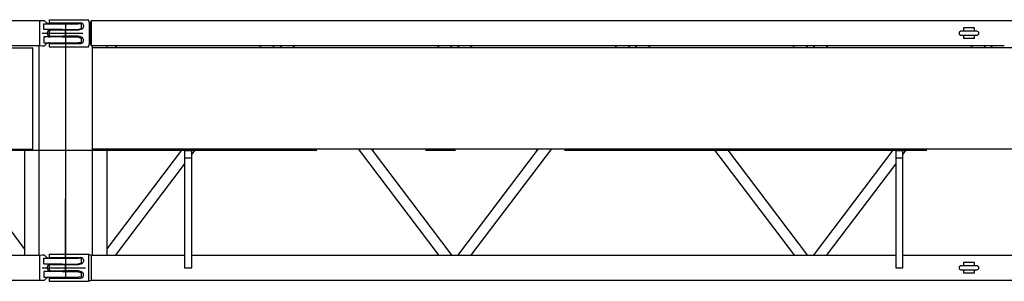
# Model space of a CAD drawing. Extents: x 18661 to 111218, y 18316 to 76360.
# Tile 4 of 55: x 36239 to 40315, y 68509 to 69591. Entities that reach past the tile are written whole.
import ezdxf

# ---------------------------------------------------------------- set-up
doc = ezdxf.new("R2010")
doc.units = 0
doc.header["$LTSCALE"] = 50
doc.header["$MEASUREMENT"] = 0
doc.linetypes.add('CENTER', pattern=[50.5, 30, -9, 2.5, -9])
doc.layers.add('22', color=7, linetype='CONTINUOUS')
doc.layers.add('3', color=7, linetype='CONTINUOUS')

# ---------------------------------------------------------------- blocks, each defined once
blk = doc.blocks.new('*G76')
at = {"layer": '3', "color": 7, "linetype": 'CENTER'}
blk.add_line((36428.721193, 69574.297377), (36428.721193, 68525.297377), dxfattribs=at)
blk = doc.blocks.new('*G75')
at = {"layer": '3', "color": 7, "linetype": 'CONTINUOUS'}
for p, q in [((36361.721193, 69590.897577), (36361.721193, 69577.297067)), ((36361.721193, 69590.797567), (36523.595193, 69590.797567)), ((36361.721193, 69577.297577), (36419.721193, 69577.297577)), ((36419.721193, 69577.297577), (36428.721193, 69577.297577)), ((36428.721193, 69577.297577), (36435.239793, 69577.297577)), ((36435.239793, 69577.297577), (36492.721193, 69577.297577)), ((36528.220593, 69578.297567), (36523.671493, 69590.798387)), ((36532.720493, 69578.297577), (36528.221193, 69578.297577)), ((36528.221193, 69491.297427), (36528.221193, 69578.297567)), ((36535.013493, 69585.597657), (36532.720493, 69579.298057)), ((36532.721193, 69579.298057), (36532.721193, 69534.798267)), ((40905.721193, 69585.597577), (36535.013493, 69585.597577)), ((36535.014193, 69585.597657), (36535.014193, 69534.798267)), ((36376.721193, 69547.297577), (36361.721193, 69545.297577)), ((36361.721193, 69545.298097), (36361.721193, 69524.298437)), ((36419.721193, 69547.297577), (36376.721193, 69547.297577)), ((36428.721193, 69547.297577), (36419.721193, 69547.297577)), ((36432.445993, 69547.297577), (36428.721193, 69547.297577)), ((36428.721193, 69522.297577), (36428.721193, 69547.297577)), ((36482.721193, 69547.297577), (36432.445993, 69547.297577)), ((36495.635293, 69551.231587), (36482.721193, 69547.297577)), ((36502.721193, 69567.297577), (36502.721193, 69560.797577)), ((40201.721493, 69542.797627), (40135.720993, 69542.797627)), ((40191.721193, 69556.797577), (40145.721193, 69556.797577)), ((40145.721193, 69556.797577), (40145.721193, 69542.797627)), ((40191.721193, 69542.797627), (40191.721193, 69556.797577)), ((36361.721593, 69524.297517), (36376.721493, 69522.297527)), ((36376.721193, 69522.297577), (36419.721193, 69522.297577)), ((36428.721193, 69522.297577), (36419.721193, 69522.297577)), ((36432.445993, 69522.297577), (36428.721193, 69522.297577)), ((36482.721193, 69522.297577), (36432.445993, 69522.297577)), ((36495.635293, 69518.363557), (36482.721193, 69522.297577)), ((36502.721193, 69502.297577), (36502.721193, 69508.797577)), ((36532.721193, 69534.798267), (36532.721193, 69490.296927)), ((36535.014193, 69534.798267), (36535.014193, 69483.997337)), ((40135.720993, 69526.797367), (40201.721493, 69526.797367)), ((40145.721193, 69526.797367), (40145.721193, 69512.797577)), ((40191.721193, 69512.797577), (40145.721193, 69512.797577)), ((40191.721193, 69512.797577), (40191.721193, 69526.797367)), ((36361.721193, 69492.297927), (36361.721193, 69478.697577)), ((36361.721193, 69492.297577), (36419.721193, 69492.297577)), ((36361.721193, 69478.797577), (36523.595193, 69478.797577)), ((36419.721193, 69492.297577), (36428.721193, 69492.297577)), ((36428.721193, 69492.297577), (36435.239793, 69492.297577)), ((36428.721193, 69492.297577), (36428.721193, 69478.797577)), ((36428.721193, 69478.797577), (36428.721193, 68849.660747)), ((36435.239793, 69492.297577), (36492.721193, 69492.297577)), ((36523.671493, 69478.796607), (36528.220593, 69491.297427)), ((36528.221193, 69491.297577), (36532.720493, 69491.297577)), ((36532.720493, 69490.296927), (36535.013493, 69483.997337)), ((36535.013406, 69483.997577), (37238.245593, 69483.997577)), ((36538.721193, 69476.297577), (41188.721193, 69476.297577)), ((36538.721193, 69476.297577), (36538.721193, 69468.297577)), ((36538.721193, 69468.297577), (36538.721193, 69064.297573)), ((36539.571193, 69483.997337), (36539.571193, 69476.297577)), ((36599.871193, 69483.997337), (36599.871193, 69476.297577)), ((36641.038693, 69476.297577), (36635.196593, 69483.997147)), ((37232.403693, 69483.997577), (38843.060493, 69483.997577)), ((37238.245793, 69483.997157), (37232.403693, 69476.297577)), ((37288.263493, 69476.297577), (37294.105793, 69483.997367)), ((37315.336393, 69483.997617), (37321.178893, 69476.297577)), ((37377.038693, 69476.297577), (37371.196393, 69483.997417)), ((37974.246193, 69483.997627), (37968.403693, 69476.297577)), ((38024.263493, 69476.297577), (38030.106193, 69483.997837)), ((38051.068193, 69483.997577), (38056.910593, 69476.297577)), ((38112.770493, 69476.297577), (38106.927993, 69483.997577)), ((38710.245993, 69483.997357), (38704.403693, 69476.297577)), ((38760.263493, 69476.297577), (38766.105993, 69483.997567)), ((38787.336593, 69483.997417), (38793.178893, 69476.297577)), ((38849.038693, 69476.297577), (38843.196493, 69483.997207)), ((38843.196693, 69483.997577), (40315.112093, 69483.997577)), ((39446.245793, 69483.997087), (39440.403693, 69476.297577)), ((39496.263493, 69476.297577), (39502.105793, 69483.997297)), ((39523.336393, 69483.997577), (39529.178893, 69476.297577)), ((39585.038693, 69476.297577), (39579.196293, 69483.997577)), ((40182.235493, 69483.983597), (40176.403693, 69476.297577)), ((40232.263493, 69476.297577), (40238.095493, 69483.983807)), ((40238.067193, 69483.997577), (40259.336393, 69483.997577)), ((40259.328193, 69484.008487), (40265.178893, 69476.297577)), ((36538.721193, 69064.297573), (36538.721193, 69056.297573)), ((36538.721193, 69056.297573), (41188.721193, 69056.297573)), ((36539.571193, 69056.297573), (36539.571193, 68615.597357)), ((36913.723193, 69056.297573), (36599.871193, 68642.661027)), ((36599.871193, 69056.297573), (36599.871193, 68615.597577)), ((36903.859293, 69056.297573), (36908.791293, 69049.797573)), ((36921.721193, 69049.797573), (36921.721193, 69019.797573)), ((36921.721193, 69049.797573), (36951.721193, 69049.797573)), ((36951.721193, 69032.756781), (36969.583093, 69056.297573)), ((36951.721193, 69019.797573), (36951.721193, 69049.797573)), ((37639.859293, 69056.297573), (37974.246393, 68615.597237)), ((38030.106393, 68615.597027), (37695.719193, 69056.297573)), ((37700.651093, 69049.797573), (37705.583093, 69056.297573)), ((38385.723193, 69056.297573), (38051.335993, 68615.596977)), ((38107.195993, 68615.597177), (38441.583093, 69056.297573)), ((38375.590993, 69056.297573), (38380.657093, 69049.620789)), ((39111.859293, 69056.297573), (39446.245993, 68615.597777)), ((39502.105993, 68615.597567), (39167.719193, 69056.297573)), ((39172.651093, 69049.797573), (39177.583093, 69056.297573)), ((39857.723193, 69056.297573), (39523.325493, 68615.583217)), ((39847.859293, 69056.297573), (39852.791293, 69049.797573)), ((39865.721193, 69049.797573), (39865.721193, 69019.797573)), ((39865.721193, 69049.797573), (39895.721193, 69049.797573)), ((39895.721193, 69032.756781), (39913.583093, 69056.297573)), ((39895.721193, 69019.797573), (39895.721193, 69049.797573)), ((36921.721193, 69019.797573), (36921.721193, 68564.797577)), ((36921.721193, 69019.797573), (36951.721193, 69019.797573)), ((36951.721193, 68564.797577), (36951.721193, 69019.797573)), ((39865.721193, 69019.797573), (39865.721193, 68564.797577)), ((39865.721193, 69019.797573), (39895.721193, 69019.797573)), ((39895.721193, 68564.797577), (39895.721193, 69019.797573)), ((36635.196393, 68615.597717), (36921.721193, 68993.218738)), ((39579.185493, 68615.583427), (39865.721193, 68993.218738)), ((36428.721193, 68620.297577), (36428.721193, 68849.660747)), ((36361.721193, 68620.897577), (36361.721193, 68607.298317)), ((36361.721193, 68620.797577), (36419.721193, 68620.797577)), ((36361.721193, 68607.297577), (36419.721193, 68607.297577)), ((36419.721193, 68620.797577), (36428.721193, 68620.797577)), ((36419.721193, 68607.297577), (36428.721193, 68607.297577)), ((36428.721193, 68620.797577), (36435.239793, 68620.797577)), ((36428.721193, 68607.297577), (36428.721193, 68620.797577)), ((36428.721193, 68607.297577), (36435.239793, 68607.297577)), ((36435.239793, 68620.797577), (36502.721193, 68620.797577)), ((36435.239793, 68607.297577), (36492.721193, 68607.297577)), ((36502.721193, 68620.797577), (36503.694193, 68620.797577)), ((36503.694193, 68620.797577), (36523.595193, 68620.797577)), ((36523.595193, 68620.797577), (36523.671493, 68620.798097)), ((36535.013493, 68615.597357), (36523.671493, 68620.798097)), ((36921.721193, 68615.597577), (36535.013014, 68615.597577)), ((36535.014193, 68615.597357), (36535.014193, 68564.797977)), ((39579.19623, 68615.597577), (36951.720993, 68615.597577)), ((39865.721193, 68615.597577), (39579.195893, 68615.597577)), ((40905.721193, 68615.597577), (39895.721793, 68615.597577)), ((36376.721193, 68577.297577), (36361.721193, 68575.297577)), ((36361.721193, 68575.297807), (36361.721193, 68554.298137)), ((36419.721193, 68577.297577), (36376.721193, 68577.297577)), ((36428.721193, 68577.297577), (36419.721193, 68577.297577)), ((36432.445993, 68577.297577), (36428.721193, 68577.297577)), ((36428.721193, 68552.297577), (36428.721193, 68577.297577)), ((36482.721193, 68577.297577), (36432.445993, 68577.297577)), ((36495.635293, 68581.231587), (36482.721193, 68577.297577)), ((36502.721193, 68597.297577), (36502.721193, 68590.797577)), ((36535.014193, 68564.797977), (36535.014193, 68513.997047)), ((36921.721193, 68564.797577), (36951.721193, 68564.797577)), ((39865.721193, 68564.797577), (39895.721193, 68564.797577)), ((40201.721493, 68572.797327), (40135.720993, 68572.797327)), ((40191.721193, 68586.797577), (40145.721193, 68586.797577)), ((40145.721193, 68586.797577), (40145.721193, 68572.797327)), ((40191.721193, 68572.797327), (40191.721193, 68586.797577)), ((36361.721193, 68522.297627), (36361.721193, 68508.697577)), ((36361.721193, 68522.297577), (36419.721193, 68522.297577)), ((36361.721693, 68554.297507), (36376.721593, 68552.297527)), ((36376.721193, 68552.297577), (36419.721193, 68552.297577)), ((36428.721193, 68552.297577), (36419.721193, 68552.297577)), ((36419.721193, 68522.297577), (36428.721193, 68522.297577)), ((36432.445993, 68552.297577), (36428.721193, 68552.297577)), ((36428.721193, 68522.297577), (36435.239793, 68522.297577)), ((36482.721193, 68552.297577), (36432.445993, 68552.297577)), ((36435.239793, 68522.297577), (36492.721193, 68522.297577)), ((36495.635293, 68548.363557), (36482.721193, 68552.297577)), ((36502.721193, 68532.297577), (36502.721193, 68538.797577)), ((40135.720993, 68556.797077), (40201.721493, 68556.797077)), ((40145.721193, 68556.797077), (40145.721193, 68542.797577)), ((40191.721193, 68542.797577), (40145.721193, 68542.797577)), ((40191.721193, 68542.797577), (40191.721193, 68556.797077)), ((36361.721193, 68508.797577), (36419.721193, 68508.797577)), ((36419.721193, 68508.797577), (36428.721193, 68508.797577)), ((36428.721193, 68508.797577), (36435.239793, 68508.797577)), ((36435.239793, 68508.797577), (36502.721193, 68508.797577)), ((36502.721193, 68508.797577), (36503.694193, 68508.797577)), ((36503.694193, 68508.797577), (36523.595193, 68508.797577)), ((36523.595193, 68508.797577), (36523.671593, 68508.797577)), ((36523.671493, 68508.796307), (36535.014193, 68513.997577)), ((36535.013493, 68513.997577), (40905.721193, 68513.997577))]:
    blk.add_line(p, q, dxfattribs=at)
at = {"layer": '3', "color": 7, "linetype": 'CENTER'}
for p, q in [((42518.904523, 69049.797377), (36428.721193, 69049.797377)), ((36523.671493, 68620.798097), (36523.671493, 68508.796307)), ((36370.586386, 68564.799877), (36511.088355, 68564.799877))]:
    blk.add_line(p, q, dxfattribs=at)
at = {"layer": '3', "color": 7, "linetype": 'CONTINUOUS'}
for points in [[(37371.196293, 69483.997337), (37371.192493, 69483.998527)], [(38766.106293, 69483.997337), (38766.104093, 69483.998437)], [(38843.196693, 69483.997337), (38843.192693, 69483.998527)], [(40238.066493, 69483.997337), (40238.068593, 69483.996407)], [(40238.095893, 69483.983507), (40238.093693, 69483.984657)], [(40182.235593, 68615.611197), (40182.235693, 68615.611187)], [(40238.066993, 68615.597577), (40238.068393, 68615.598237)]]:
    blk.add_lwpolyline(points, dxfattribs=at)
for centre, radius, start, end in [((36492.721193, 69567.297577), 10, 40.541602, 90.000013), ((36492.721193, 69560.797577), 10, -73.05772, 0.00001), ((36492.721193, 69567.297577), 10, -0.00001, 40.5416), ((40135.721193, 69534.797577), 8, 90.001232, 180), ((40201.721193, 69534.797577), 8, 0, 89.997822), ((36492.721193, 69502.297577), 10, -90.00001, -40.5416), ((36492.721193, 69508.797577), 10, -0.00001, 73.05772), ((36492.721193, 69502.297577), 10, -40.5416, 0.00001), ((40135.721193, 69534.797577), 8, 180, -90.00123), ((40201.721193, 69534.797577), 8, -89.99782, 0), ((37368.515385, 69474.460168), 9.906925, 74.504212, 74.662593), ((37370.643364, 69482.095931), 1.980222, 74.240458, 74.810884), ((37371.154493, 69483.885528), 0.119218, 71.412947, 77.058242), ((38830.396803, 69620.059336), 150.48621, -115.321541, -115.312316), ((38740.564867, 69430.079928), 59.661246, 64.686696, 64.705817), ((38763.685143, 69478.955834), 5.592759, 64.55554, 64.713134), ((38765.572978, 69482.902535), 1.217831, 64.456948, 64.982456), ((38766.064809, 69483.924816), 0.083446, 61.915549, 66.49246), ((38876.19493, 69603.914238), 124.374088, -105.450721, -105.431031), ((38885.131743, 69636.427816), 158.093494, -105.417802, -105.404983), ((38838.091089, 69465.668764), 19.026459, 74.542169, 74.624636), ((38842.188042, 69480.432351), 3.704986, 74.44965, 74.756018), ((38843.117862, 69483.753068), 0.256612, 73.045395, 75.688772), ((40227.582698, 69461.879313), 24.477158, 64.646938, 64.693554), ((40236.522906, 69480.736058), 3.608425, 64.478528, 64.722853), ((40237.733886, 69483.254616), 0.813904, 64.233548, 65.020463), ((40238.065322, 69483.934348), 0.057757, 60.579204, 67.211108), ((40259.814954, 69283.589271), 207.92778, 74.576949, 74.589097), ((40311.346172, 69470.296649), 14.239616, 74.526517, 74.664664), ((36492.721193, 68597.297577), 10, 40.541602, 90.000013), ((36492.721193, 68597.297577), 10, -0.00001, 40.5416), ((36492.721193, 68590.797577), 10, -73.05772, 0.00001), ((40135.721193, 68564.797577), 8, 90.001232, 180), ((40135.721193, 68564.797577), 8, 180, -90.00123), ((40201.721193, 68564.797577), 8, 0, 89.997822), ((40201.721193, 68564.797577), 8, -89.99782, 0), ((36492.721193, 68532.297577), 10, -90.00001, -40.5416), ((36492.721193, 68538.797577), 10, -0.00001, 73.05772), ((36492.721193, 68532.297577), 10, -40.5416, 0.00001)]:
    blk.add_arc(centre, radius, start, end, dxfattribs=at)
at = {"layer": '22', "color": 7, "linetype": 'CONTINUOUS'}
blk.add_blockref('*G76', (0, 0), dxfattribs=at)
blk = doc.blocks.new('*G79')
at = {"layer": '3', "color": 7, "linetype": 'CONTINUOUS'}
for p, q in [((36428.721193, 69522.300077), (36428.721193, 69547.300077)), ((36428.721193, 69492.300077), (36428.721193, 69478.800077)), ((36428.721193, 69478.800077), (36428.721193, 68849.663247)), ((36428.721193, 68620.300077), (36428.721193, 68849.663247)), ((36428.721193, 68607.300077), (36428.721193, 68620.800077)), ((36428.721193, 68552.300077), (36428.721193, 68577.300077))]:
    blk.add_line(p, q, dxfattribs=at)
blk = doc.blocks.new('*G78')
at = {"layer": '3', "color": 7, "linetype": 'CONTINUOUS'}
for p, q in [((36322.928483, 69585.599877), (30534.514293, 69585.599877)), ((36332.315247, 69586.799807), (36322.928153, 69585.599767)), ((36322.928153, 69534.800007), (36322.928153, 69585.599767)), ((36341.22107, 69586.802577), (36332.315247, 69586.802577)), ((36348.970424, 69579.624667), (36341.221191, 69586.799877)), ((36338.721193, 69549.799877), (36338.721193, 69574.299877)), ((36338.721195, 69574.299877), (36354.440621, 69574.299877)), ((36341.172137, 69549.799877), (36338.721195, 69549.799877)), ((36414.98694, 69549.799877), (36341.172138, 69549.799877)), ((36354.440623, 69574.299877), (36414.98694, 69574.299877)), ((36354.721193, 69534.799877), (36354.721193, 69539.799877)), ((36414.98694, 69574.299877), (36422.465935, 69574.299877)), ((36414.98694, 69549.799877), (36422.465935, 69549.799877)), ((36422.465935, 69574.299877), (36437.721193, 69574.299877)), ((36422.465935, 69549.799877), (36437.721193, 69549.799877)), ((36437.721193, 69574.299877), (36480.721193, 69574.299877)), ((36437.721193, 69549.799877), (36475.721193, 69549.799877)), ((36475.721193, 69549.799877), (36495.721191, 69554.799877)), ((36495.721191, 69572.799877), (36480.72119, 69574.299877)), ((36495.721193, 69554.799687), (36495.721193, 69572.800327)), ((36322.928153, 69484.000247), (36322.928153, 69534.800007)), ((36332.31494, 69534.799877), (36500.989093, 69534.799877)), ((36338.721193, 69519.799877), (36338.721193, 69495.299877)), ((36341.172137, 69519.799877), (36338.721195, 69519.799877)), ((36338.721195, 69495.299877), (36354.440621, 69495.299877)), ((36414.98694, 69519.799877), (36341.172138, 69519.799877)), ((36354.440623, 69495.299877), (36414.98694, 69495.299877)), ((36354.721193, 69534.799877), (36354.721193, 69529.799877)), ((36414.98694, 69519.799877), (36422.465935, 69519.799877)), ((36414.98694, 69495.299877), (36422.465935, 69495.299877)), ((36422.465935, 69519.799877), (36437.721193, 69519.799877)), ((36422.465935, 69495.299877), (36437.721193, 69495.299877)), ((36437.721193, 69519.799877), (36475.721193, 69519.799877)), ((36437.721193, 69495.299877), (36480.721193, 69495.299877)), ((36475.721193, 69519.799877), (36495.721192, 69514.799877)), ((36495.721191, 69496.799877), (36480.72119, 69495.299877)), ((36495.721193, 69496.799677), (36495.721193, 69514.800317)), ((30534.514193, 69483.999877), (36322.928483, 69483.999877)), ((30563.721193, 69474.799877), (36293.721193, 69474.799877)), ((36293.721193, 69466.799877), (36293.721193, 69474.799877)), ((36293.721193, 69062.799877), (36293.721193, 69466.799877)), ((36318.871193, 69484.000247), (36318.871193, 68615.599597)), ((36322.928483, 69483.999877), (36332.315247, 69482.800207)), ((36332.315247, 69482.797177), (36341.22107, 69482.797177)), ((36348.970424, 69489.975087), (36341.221191, 69482.799877)), ((30563.721193, 69054.799877), (36293.721193, 69054.799877)), ((36258.571453, 68643.201867), (35958.862613, 69049.799877)), ((36258.571193, 69054.799877), (36258.571193, 68615.599597)), ((36293.721193, 69054.799877), (36293.721193, 69062.799877)), ((36322.930674, 68615.599877), (35946.221113, 68615.599877)), ((36322.928183, 68564.799837), (36322.928183, 68615.599597)), ((36332.315247, 68616.799637), (36322.928483, 68615.599597)), ((36341.22107, 68616.802577), (36332.315247, 68616.802577)), ((36338.721193, 68579.799877), (36338.721193, 68604.299877)), ((36338.721195, 68604.299877), (36354.440621, 68604.299877)), ((36348.970424, 68609.624667), (36341.221191, 68616.799877)), ((36354.440623, 68604.299877), (36414.98694, 68604.299877)), ((36414.98694, 68604.299877), (36422.465935, 68604.299877)), ((36422.465935, 68604.299877), (36437.721193, 68604.299877)), ((36437.721193, 68604.299877), (36480.721193, 68604.299877)), ((36495.721191, 68602.799877), (36480.72119, 68604.299877)), ((36495.721193, 68584.799527), (36495.721193, 68602.800167)), ((36322.928183, 68514.000077), (36322.928183, 68564.799837)), ((36332.31494, 68564.799877), (36500.989093, 68564.799877)), ((36414.98694, 68579.799877), (36341.172138, 68579.799877)), ((36354.721193, 68564.799877), (36354.721193, 68569.799877)), ((36354.721193, 68564.799877), (36354.721193, 68559.799877)), ((36414.98694, 68579.799877), (36422.465935, 68579.799877)), ((36422.465935, 68579.799877), (36437.721193, 68579.799877)), ((36437.721193, 68579.799877), (36475.721193, 68579.799877)), ((36475.721193, 68579.799877), (36495.721191, 68584.799877)), ((36338.721193, 68549.799877), (36338.721193, 68525.299877)), ((36341.172137, 68549.799877), (36338.721195, 68549.799877)), ((36338.721195, 68525.299877), (36354.440621, 68525.299877)), ((36414.98694, 68549.799877), (36341.172138, 68549.799877)), ((36348.970424, 68519.975087), (36341.221191, 68512.799877)), ((36354.440623, 68525.299877), (36414.98694, 68525.299877)), ((36414.98694, 68549.799877), (36422.465935, 68549.799877)), ((36414.98694, 68525.299877), (36422.465935, 68525.299877)), ((36422.465935, 68549.799877), (36437.721193, 68549.799877)), ((36422.465935, 68525.299877), (36437.721193, 68525.299877)), ((36437.721193, 68549.799877), (36475.721193, 68549.799877)), ((36437.721193, 68525.299877), (36480.721193, 68525.299877)), ((36475.721193, 68549.799877), (36495.721192, 68544.799877)), ((36495.721191, 68526.799877), (36480.72119, 68525.299877)), ((36495.721193, 68526.799507), (36495.721193, 68544.800147)), ((30534.514293, 68513.999877), (36322.928483, 68513.999877)), ((36322.928483, 68513.999877), (36332.315247, 68512.800037)), ((36332.315247, 68512.797177), (36341.22107, 68512.797177))]:
    blk.add_line(p, q, dxfattribs=at)
at = {"layer": '3', "color": 7, "linetype": 'CENTER'}
for p, q in [((36428.721193, 69574.299877), (36428.721193, 68525.299877)), ((36428.721193, 69049.799877), (30428.721493, 69049.799877))]:
    blk.add_line(p, q, dxfattribs=at)
at = {"layer": '3', "color": 7, "linetype": 'CONTINUOUS'}
for points in [[(36332.315247, 69586.799807), (36332.315052, 69586.797237)], [(36263.341623, 69474.799877), (36263.417413, 69475.116917)], [(36332.315247, 69482.800207), (36332.315052, 69482.802607)], [(36332.315247, 68616.799637), (36332.315052, 68616.797177)], [(36332.315247, 68512.800037), (36332.315052, 68512.802547)]]:
    blk.add_lwpolyline(points, dxfattribs=at)
for centre, radius, start, end in [((36332.347623, 69586.792991), 0.032846, 172.572675, -174.279239), ((36332.860926, 69586.782559), 0.546033, 179.248868, -179.420575), ((36335.044611, 69586.771177), 2.729696, 179.877003, -179.753366), ((36362.558584, 69594.299877), 20, -132.7974, -90), ((36364.721193, 69539.799877), 10, 90, 180), ((36362.558584, 69475.299877), 20, 90, 132.7974), ((36364.721193, 69529.799877), 10, 180, -90), ((36332.341841, 69482.806727), 0.027103, 172.984406, -171.257184), ((36332.84568, 69482.817164), 0.530788, 179.402681, -179.230703), ((36335.040113, 69482.828575), 2.725198, 179.752921, -179.876417), ((36332.343744, 68616.793015), 0.028992, 171.746973, -173.467255), ((36332.850954, 68616.782578), 0.536061, 179.236958, -179.408801), ((36335.041137, 68616.771177), 2.726222, 179.876627, -179.753061), ((36362.558584, 68624.299877), 20, -132.7974, -90), ((36364.721193, 68569.799877), 10, 90, 180), ((36364.721193, 68559.799877), 10, 180, -90), ((36362.558584, 68505.299877), 20, 90, 132.7974), ((36332.345615, 68512.80675), 0.030851, 173.883489, -172.170104), ((36332.855604, 68512.817183), 0.540711, 179.414624, -179.242782), ((36335.043589, 68512.828575), 2.728674, 179.753227, -179.876793)]:
    blk.add_arc(centre, radius, start, end, dxfattribs=at)
at = {"layer": '22', "color": 7, "linetype": 'CONTINUOUS'}
blk.add_blockref('*G79', (0, 0), dxfattribs=at)

msp = doc.modelspace()

# ---------------------------------------------------------------- block references
at = {"layer": '22', "color": 7, "linetype": 'CONTINUOUS'}
for name in ['*G75', '*G78']:
    msp.add_blockref(name, (0, 0), dxfattribs=at)

doc.saveas('drawing.dxf')
